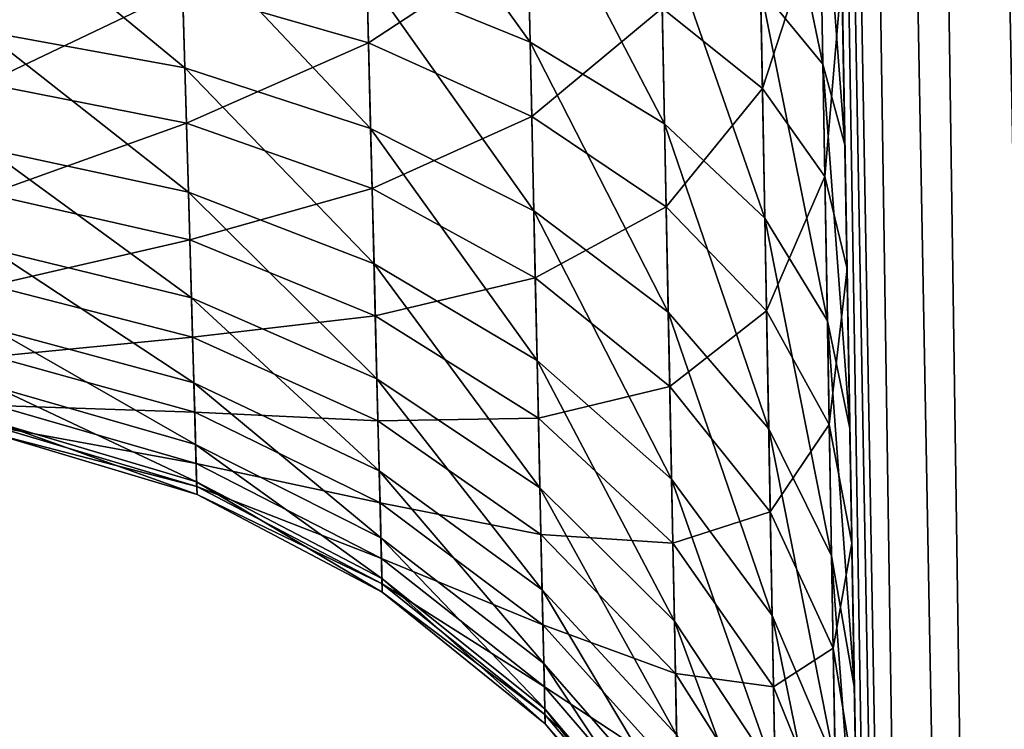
# Model space of a CAD drawing. Header units: metres. Extents: x -59 to 28, y 0 to 1680.
# Tile 93 of 115: x -15.779 to -15.324, y 1597.554 to 1597.882. Entities that reach past the tile are written whole.
import ezdxf

# ---------------------------------------------------------------- set-up
doc = ezdxf.new("R2010")
doc.units = ezdxf.units.M

msp = doc.modelspace()

# ---------------------------------------------------------------- linework, layer by layer
at = {"layer": 'ELYT3PV160'}
for points in [[(-15.334024, 1594.191284, 645.665894), (-15.5, 1603.699951, 673.500061), (-15.5, 1603.699951, 645.499939)], [(-15.5, 1603.699951, 673.500061), (-15.334024, 1594.191284, 645.665894), (-15.403845, 1598.191284, 673.596252)], [(-15.403845, 1598.191284, 686.403748), (-15.386809, 1597.215332, 814.481628), (-15.5, 1603.699951, 686.499939)], [(-15.386809, 1597.215332, 814.481628), (-15.387152, 1597.234863, 814.368713), (-15.5, 1603.699951, 686.499939)], [(-15.5, 1603.699951, 686.499939), (-15.387152, 1597.234863, 814.368713), (-15.5, 1603.699951, 750)], [(-15.387918, 1597.278809, 814.22821), (-15.5, 1603.699951, 750), (-15.387152, 1597.234863, 814.368713)], [(-15.389037, 1597.342896, 814.095642), (-15.5, 1603.699951, 750), (-15.387918, 1597.278809, 814.22821)], [(-15.390484, 1597.425781, 813.973938), (-15.5, 1603.699951, 750), (-15.389037, 1597.342896, 814.095642)], [(-15.392226, 1597.525635, 813.865784), (-15.5, 1603.699951, 750), (-15.390484, 1597.425781, 813.973938)], [(-15.394227, 1597.640259, 813.773376), (-15.5, 1603.699951, 750), (-15.392226, 1597.525635, 813.865784)], [(-15.396442, 1597.767212, 813.698853), (-15.5, 1603.699951, 750), (-15.394227, 1597.640259, 813.773376)], [(-15.398813, 1597.903076, 813.643982), (-15.5, 1603.699951, 750), (-15.396442, 1597.767212, 813.698853)], [(-15.5, 1603.699951, 854.500061), (-15.5, 1603.699951, 826.499939), (-15.334024, 1594.191284, 854.334106)], [(-15.5, 1603.699951, 826.499939), (-15.403845, 1598.191284, 826.403748), (-15.334024, 1594.191284, 854.334106)], [(-15.5, 1603.699951, 854.500061), (-15.334024, 1594.191284, 854.334106), (-15.492388, 1603.699951, 854.586975)], [(-15.334024, 1594.191284, 645.665894), (-15.5, 1603.699951, 645.499939), (-15.324392, 1594.189697, 645.568359)], [(-15.5, 1603.699951, 645.499939), (-15.492388, 1603.699951, 645.413025), (-15.324392, 1594.189697, 645.568359)], [(-15.334024, 1594.191284, 854.334106), (-15.324392, 1594.189697, 854.431641), (-15.492388, 1603.699951, 854.586975)], [(-15.492388, 1603.699951, 854.586975), (-15.324392, 1594.189697, 854.431641), (-15.469803, 1603.699951, 854.671204)], [(-15.324392, 1594.189697, 645.568359), (-15.492388, 1603.699951, 645.413025), (-15.469803, 1603.699951, 645.328796)], [(-15.432965, 1603.699951, 854.750183), (-15.469803, 1603.699951, 854.671204), (-15.295926, 1594.188599, 854.525391)], [(-15.295926, 1594.188599, 854.525391), (-15.469803, 1603.699951, 854.671204), (-15.324392, 1594.189697, 854.431641)], [(-15.432965, 1603.699951, 645.249817), (-15.295926, 1594.188599, 645.474609), (-15.469803, 1603.699951, 645.328796)], [(-15.295926, 1594.188599, 645.474609), (-15.324392, 1594.189697, 645.568359), (-15.469803, 1603.699951, 645.328796)], [(-15.383017, 1603.699951, 854.821472), (-15.432965, 1603.699951, 854.750183), (-15.24972, 1594.187866, 854.611816)], [(-15.24972, 1594.187866, 854.611816), (-15.432965, 1603.699951, 854.750183), (-15.295926, 1594.188599, 854.525391)], [(-15.383017, 1603.699951, 645.178528), (-15.24972, 1594.187866, 645.388184), (-15.432965, 1603.699951, 645.249817)], [(-15.24972, 1594.187866, 645.388184), (-15.295926, 1594.188599, 645.474609), (-15.432965, 1603.699951, 645.249817)], [(-15.321469, 1603.699951, 854.882996), (-15.383017, 1603.699951, 854.821472), (-15.187547, 1594.187622, 854.687561)], [(-15.187547, 1594.187622, 854.687561), (-15.383017, 1603.699951, 854.821472), (-15.24972, 1594.187866, 854.611816)], [(-15.321469, 1603.699951, 645.117004), (-15.187547, 1594.187622, 645.312439), (-15.383017, 1603.699951, 645.178528)], [(-15.187547, 1594.187622, 645.312439), (-15.24972, 1594.187866, 645.388184), (-15.383017, 1603.699951, 645.178528)], [(-15.403845, 1598.191284, 673.596252), (-15.334024, 1594.191284, 645.665894), (-15.401849, 1598.076904, 673.604797)], [(-15.401299, 1598.04541, 686.390503), (-15.386809, 1597.215332, 814.481628), (-15.403845, 1598.191284, 686.403748)], [(-15.401849, 1598.076904, 826.395203), (-15.334024, 1594.191284, 854.334106), (-15.403845, 1598.191284, 826.403748)], [(-15.401849, 1598.076904, 673.604797), (-15.334024, 1594.191284, 645.665894), (-15.399883, 1597.964355, 673.626404)], [(-15.399883, 1597.964355, 826.373596), (-15.334024, 1594.191284, 854.334106), (-15.401849, 1598.076904, 826.395203)], [(-15.398813, 1597.903076, 686.356018), (-15.386809, 1597.215332, 814.481628), (-15.401299, 1598.04541, 686.390503)], [(-15.436457, 1597.897095, 826.151245), (-15.40762, 1597.861816, 826.237549), (-15.438548, 1598.010254, 826.188538)], [(-15.438548, 1598.010254, 826.188538), (-15.40762, 1597.861816, 826.237549), (-15.409853, 1597.987915, 826.279236)], [(-15.409853, 1597.987915, 673.720764), (-15.40762, 1597.861816, 673.762451), (-15.438548, 1598.010254, 673.811462)], [(-15.40762, 1597.861816, 673.762451), (-15.436457, 1597.897095, 673.848755), (-15.438548, 1598.010254, 673.811462)], [(-15.40762, 1597.861816, 826.237549), (-15.397445, 1597.824585, 826.327209), (-15.409853, 1597.987915, 826.279236)], [(-15.409853, 1597.987915, 826.279236), (-15.397445, 1597.824585, 826.327209), (-15.399883, 1597.964355, 826.373596)], [(-15.399883, 1597.964355, 673.626404), (-15.397445, 1597.824585, 673.672791), (-15.409853, 1597.987915, 673.720764)], [(-15.397445, 1597.824585, 673.672791), (-15.40762, 1597.861816, 673.762451), (-15.409853, 1597.987915, 673.720764)], [(-15.545049, 1597.957397, 826.001892), (-15.620666, 1597.97998, 825.944458), (-15.543156, 1597.87207, 825.959229)], [(-15.543156, 1597.87207, 825.959229), (-15.620666, 1597.97998, 825.944458), (-15.618726, 1597.902832, 825.905884)], [(-15.545049, 1597.957397, 673.998108), (-15.543156, 1597.87207, 674.040771), (-15.620666, 1597.97998, 674.055542)], [(-15.543156, 1597.87207, 674.040771), (-15.618726, 1597.902832, 674.094116), (-15.620666, 1597.97998, 674.055542)], [(-15.482025, 1597.887817, 813.947021), (-15.437631, 1597.960693, 813.825562), (-15.435596, 1597.850586, 813.86969)], [(-15.435596, 1597.850586, 686.13031), (-15.437631, 1597.960693, 686.174438), (-15.482025, 1597.887817, 686.052979)], [(-15.437631, 1597.960693, 813.825562), (-15.408873, 1597.932617, 813.736511), (-15.435596, 1597.850586, 813.86969)], [(-15.408873, 1597.932617, 686.263489), (-15.437631, 1597.960693, 686.174438), (-15.435596, 1597.850586, 686.13031)], [(-15.399883, 1597.964355, 673.626404), (-15.334024, 1594.191284, 645.665894), (-15.397445, 1597.824585, 673.672791)], [(-15.397445, 1597.824585, 826.327209), (-15.334024, 1594.191284, 854.334106), (-15.399883, 1597.964355, 826.373596)], [(-15.545049, 1597.957397, 826.001892), (-15.480955, 1597.834229, 826.023987), (-15.482856, 1597.929443, 826.071716)], [(-15.480955, 1597.834229, 826.023987), (-15.545049, 1597.957397, 826.001892), (-15.543156, 1597.87207, 825.959229)], [(-15.482856, 1597.929443, 673.928284), (-15.480955, 1597.834229, 673.976013), (-15.545049, 1597.957397, 673.998108)], [(-15.480955, 1597.834229, 673.976013), (-15.543156, 1597.87207, 674.040771), (-15.545049, 1597.957397, 673.998108)], [(-15.617943, 1597.871704, 814.114014), (-15.703975, 1597.896606, 814.152283), (-15.619818, 1597.946289, 814.070679)], [(-15.617943, 1597.871704, 685.885986), (-15.619818, 1597.946289, 685.929321), (-15.703975, 1597.896606, 685.847717)], [(-15.544221, 1597.920166, 814.014832), (-15.617943, 1597.871704, 814.114014), (-15.619818, 1597.946289, 814.070679)], [(-15.544221, 1597.920166, 685.985168), (-15.619818, 1597.946289, 685.929321), (-15.617943, 1597.871704, 685.885986)], [(-15.704795, 1597.925293, 825.866089), (-15.798093, 1597.938599, 825.841248), (-15.702934, 1597.860229, 825.820496)], [(-15.702934, 1597.860229, 825.820496), (-15.798093, 1597.938599, 825.841248), (-15.796121, 1597.877075, 825.798035)], [(-15.704795, 1597.925293, 674.133911), (-15.702934, 1597.860229, 674.179504), (-15.798093, 1597.938599, 674.158752)], [(-15.702934, 1597.860229, 674.179504), (-15.796121, 1597.877075, 674.201965), (-15.798093, 1597.938599, 674.158752)], [(-15.480955, 1597.834229, 826.023987), (-15.434489, 1597.790649, 826.097717), (-15.482856, 1597.929443, 826.071716)], [(-15.482856, 1597.929443, 826.071716), (-15.434489, 1597.790649, 826.097717), (-15.436457, 1597.897095, 826.151245)], [(-15.436457, 1597.897095, 673.848755), (-15.434489, 1597.790649, 673.902283), (-15.482856, 1597.929443, 673.928284)], [(-15.434489, 1597.790649, 673.902283), (-15.480955, 1597.834229, 673.976013), (-15.482856, 1597.929443, 673.928284)], [(-15.435596, 1597.850586, 813.86969), (-15.408873, 1597.932617, 813.736511), (-15.406703, 1597.809937, 813.78595)], [(-15.406703, 1597.809937, 686.21405), (-15.408873, 1597.932617, 686.263489), (-15.435596, 1597.850586, 686.13031)], [(-15.408873, 1597.932617, 813.736511), (-15.398813, 1597.903076, 813.643982), (-15.406703, 1597.809937, 813.78595)], [(-15.398813, 1597.903076, 686.356018), (-15.408873, 1597.932617, 686.263489), (-15.406703, 1597.809937, 686.21405)], [(-15.618726, 1597.902832, 825.905884), (-15.704795, 1597.925293, 825.866089), (-15.616949, 1597.832153, 825.856384)], [(-15.616949, 1597.832153, 825.856384), (-15.704795, 1597.925293, 825.866089), (-15.702934, 1597.860229, 825.820496)], [(-15.618726, 1597.902832, 674.094116), (-15.616949, 1597.832153, 674.143616), (-15.704795, 1597.925293, 674.133911)], [(-15.616949, 1597.832153, 674.143616), (-15.702934, 1597.860229, 674.179504), (-15.704795, 1597.925293, 674.133911)], [(-15.542392, 1597.837646, 814.062805), (-15.617943, 1597.871704, 814.114014), (-15.544221, 1597.920166, 814.014832)], [(-15.542392, 1597.837646, 685.937195), (-15.544221, 1597.920166, 685.985168), (-15.617943, 1597.871704, 685.885986)], [(-15.482025, 1597.887817, 813.947021), (-15.542392, 1597.837646, 814.062805), (-15.544221, 1597.920166, 814.014832)], [(-15.482025, 1597.887817, 686.052979), (-15.544221, 1597.920166, 685.985168), (-15.542392, 1597.837646, 685.937195)], [(-15.703975, 1597.896606, 814.152283), (-15.795343, 1597.852905, 814.223145), (-15.797224, 1597.911499, 814.176147)], [(-15.703975, 1597.896606, 685.847717), (-15.797224, 1597.911499, 685.823853), (-15.795343, 1597.852905, 685.776855)], [(-15.543156, 1597.87207, 825.959229), (-15.618726, 1597.902832, 825.905884), (-15.541422, 1597.793945, 825.904419)], [(-15.541422, 1597.793945, 825.904419), (-15.618726, 1597.902832, 825.905884), (-15.616949, 1597.832153, 825.856384)], [(-15.543156, 1597.87207, 674.040771), (-15.541422, 1597.793945, 674.095581), (-15.618726, 1597.902832, 674.094116)], [(-15.541422, 1597.793945, 674.095581), (-15.616949, 1597.832153, 674.143616), (-15.618726, 1597.902832, 674.094116)], [(-15.406703, 1597.809937, 813.78595), (-15.398813, 1597.903076, 813.643982), (-15.396442, 1597.767212, 813.698853)], [(-15.396442, 1597.767212, 686.301147), (-15.398813, 1597.903076, 686.356018), (-15.406703, 1597.809937, 686.21405)], [(-15.396442, 1597.767212, 686.301147), (-15.386809, 1597.215332, 814.481628), (-15.398813, 1597.903076, 686.356018)], [(-15.702201, 1597.834595, 814.201904), (-15.795343, 1597.852905, 814.223145), (-15.703975, 1597.896606, 814.152283)], [(-15.702201, 1597.834595, 685.798096), (-15.703975, 1597.896606, 685.847717), (-15.795343, 1597.852905, 685.776855)], [(-15.617943, 1597.871704, 814.114014), (-15.702201, 1597.834595, 814.201904), (-15.703975, 1597.896606, 814.152283)], [(-15.617943, 1597.871704, 685.885986), (-15.703975, 1597.896606, 685.847717), (-15.702201, 1597.834595, 685.798096)], [(-15.434489, 1597.790649, 826.097717), (-15.40552, 1597.743042, 826.177734), (-15.436457, 1597.897095, 826.151245)], [(-15.436457, 1597.897095, 826.151245), (-15.40552, 1597.743042, 826.177734), (-15.40762, 1597.861816, 826.237549)], [(-15.40762, 1597.861816, 673.762451), (-15.40552, 1597.743042, 673.822266), (-15.436457, 1597.897095, 673.848755)], [(-15.40552, 1597.743042, 673.822266), (-15.434489, 1597.790649, 673.902283), (-15.436457, 1597.897095, 673.848755)], [(-15.542392, 1597.837646, 814.062805), (-15.482025, 1597.887817, 813.947021), (-15.480189, 1597.795776, 814.000671)], [(-15.480189, 1597.795776, 685.999329), (-15.482025, 1597.887817, 686.052979), (-15.542392, 1597.837646, 685.937195)], [(-15.482025, 1597.887817, 813.947021), (-15.435596, 1597.850586, 813.86969), (-15.480189, 1597.795776, 814.000671)], [(-15.435596, 1597.850586, 686.13031), (-15.482025, 1597.887817, 686.052979), (-15.480189, 1597.795776, 685.999329)], [(-15.702934, 1597.860229, 825.820496), (-15.796121, 1597.877075, 825.798035), (-15.701287, 1597.802612, 825.765808)], [(-15.701287, 1597.802612, 825.765808), (-15.796121, 1597.877075, 825.798035), (-15.794374, 1597.822632, 825.746216)], [(-15.702934, 1597.860229, 674.179504), (-15.701287, 1597.802612, 674.234192), (-15.796121, 1597.877075, 674.201965)], [(-15.701287, 1597.802612, 674.234192), (-15.794374, 1597.822632, 674.253784), (-15.796121, 1597.877075, 674.201965)], [(-15.616248, 1597.804321, 814.167847), (-15.702201, 1597.834595, 814.201904), (-15.617943, 1597.871704, 814.114014)], [(-15.616248, 1597.804321, 685.832153), (-15.617943, 1597.871704, 685.885986), (-15.702201, 1597.834595, 685.798096)], [(-15.542392, 1597.837646, 814.062805), (-15.616248, 1597.804321, 814.167847), (-15.617943, 1597.871704, 814.114014)], [(-15.542392, 1597.837646, 685.937195), (-15.617943, 1597.871704, 685.885986), (-15.616248, 1597.804321, 685.832153)], [(-15.543156, 1597.87207, 825.959229), (-15.479216, 1597.74707, 825.962769), (-15.480955, 1597.834229, 826.023987)], [(-15.479216, 1597.74707, 825.962769), (-15.543156, 1597.87207, 825.959229), (-15.541422, 1597.793945, 825.904419)], [(-15.480955, 1597.834229, 673.976013), (-15.479216, 1597.74707, 674.037231), (-15.543156, 1597.87207, 674.040771)], [(-15.479216, 1597.74707, 674.037231), (-15.541422, 1597.793945, 674.095581), (-15.543156, 1597.87207, 674.040771)], [(-15.616949, 1597.832153, 825.856384), (-15.702934, 1597.860229, 825.820496), (-15.615376, 1597.769531, 825.796997)], [(-15.615376, 1597.769531, 825.796997), (-15.702934, 1597.860229, 825.820496), (-15.701287, 1597.802612, 825.765808)], [(-15.616949, 1597.832153, 674.143616), (-15.615376, 1597.769531, 674.203003), (-15.702934, 1597.860229, 674.179504)], [(-15.615376, 1597.769531, 674.203003), (-15.701287, 1597.802612, 674.234192), (-15.702934, 1597.860229, 674.179504)], [(-15.40552, 1597.743042, 826.177734), (-15.395152, 1597.693237, 826.260803), (-15.40762, 1597.861816, 826.237549)], [(-15.40762, 1597.861816, 826.237549), (-15.395152, 1597.693237, 826.260803), (-15.397445, 1597.824585, 826.327209)], [(-15.397445, 1597.824585, 673.672791), (-15.395152, 1597.693237, 673.739197), (-15.40762, 1597.861816, 673.762451)], [(-15.395152, 1597.693237, 673.739197), (-15.40552, 1597.743042, 673.822266), (-15.40762, 1597.861816, 673.762451)], [(-15.702201, 1597.834595, 814.201904), (-15.793706, 1597.801758, 814.27832), (-15.795343, 1597.852905, 814.223145)], [(-15.702201, 1597.834595, 685.798096), (-15.795343, 1597.852905, 685.776855), (-15.793706, 1597.801758, 685.72168)], [(-15.480189, 1597.795776, 814.000671), (-15.435596, 1597.850586, 813.86969), (-15.433695, 1597.747681, 813.929871)], [(-15.433695, 1597.747681, 686.070129), (-15.435596, 1597.850586, 686.13031), (-15.480189, 1597.795776, 685.999329)], [(-15.435596, 1597.850586, 813.86969), (-15.406703, 1597.809937, 813.78595), (-15.433695, 1597.747681, 813.929871)], [(-15.406703, 1597.809937, 686.21405), (-15.435596, 1597.850586, 686.13031), (-15.433695, 1597.747681, 686.070129)], [(-15.540739, 1597.763062, 814.122437), (-15.616248, 1597.804321, 814.167847), (-15.542392, 1597.837646, 814.062805)], [(-15.540739, 1597.763062, 685.877563), (-15.542392, 1597.837646, 685.937195), (-15.616248, 1597.804321, 685.832153)], [(-15.480189, 1597.795776, 814.000671), (-15.540739, 1597.763062, 814.122437), (-15.542392, 1597.837646, 814.062805)], [(-15.480189, 1597.795776, 685.999329), (-15.542392, 1597.837646, 685.937195), (-15.540739, 1597.763062, 685.877563)], [(-15.700656, 1597.780518, 814.260132), (-15.793706, 1597.801758, 814.27832), (-15.702201, 1597.834595, 814.201904)], [(-15.700656, 1597.780518, 685.739868), (-15.702201, 1597.834595, 685.798096), (-15.793706, 1597.801758, 685.72168)], [(-15.616248, 1597.804321, 814.167847), (-15.700656, 1597.780518, 814.260132), (-15.702201, 1597.834595, 814.201904)], [(-15.616248, 1597.804321, 685.832153), (-15.702201, 1597.834595, 685.798096), (-15.700656, 1597.780518, 685.739868)], [(-15.479216, 1597.74707, 825.962769), (-15.432687, 1597.693115, 826.029114), (-15.480955, 1597.834229, 826.023987)], [(-15.480955, 1597.834229, 826.023987), (-15.432687, 1597.693115, 826.029114), (-15.434489, 1597.790649, 826.097717)], [(-15.434489, 1597.790649, 673.902283), (-15.432687, 1597.693115, 673.970886), (-15.480955, 1597.834229, 673.976013)], [(-15.432687, 1597.693115, 673.970886), (-15.479216, 1597.74707, 674.037231), (-15.480955, 1597.834229, 673.976013)], [(-15.541422, 1597.793945, 825.904419), (-15.616949, 1597.832153, 825.856384), (-15.539886, 1597.724731, 825.838745)], [(-15.539886, 1597.724731, 825.838745), (-15.616949, 1597.832153, 825.856384), (-15.615376, 1597.769531, 825.796997)], [(-15.541422, 1597.793945, 674.095581), (-15.539886, 1597.724731, 674.161255), (-15.616949, 1597.832153, 674.143616)], [(-15.539886, 1597.724731, 674.161255), (-15.615376, 1597.769531, 674.203003), (-15.616949, 1597.832153, 674.143616)], [(-15.397445, 1597.824585, 673.672791), (-15.334024, 1594.191284, 645.665894), (-15.395152, 1597.693237, 673.739197)], [(-15.395152, 1597.693237, 826.260803), (-15.334024, 1594.191284, 854.334106), (-15.397445, 1597.824585, 826.327209)], [(-15.701287, 1597.802612, 825.765808), (-15.794374, 1597.822632, 825.746216), (-15.699888, 1597.753662, 825.703186)], [(-15.699888, 1597.753662, 825.703186), (-15.794374, 1597.822632, 825.746216), (-15.792892, 1597.776367, 825.686951)], [(-15.701287, 1597.802612, 674.234192), (-15.699888, 1597.753662, 674.296814), (-15.794374, 1597.822632, 674.253784)], [(-15.699888, 1597.753662, 674.296814), (-15.792892, 1597.776367, 674.313049), (-15.794374, 1597.822632, 674.253784)], [(-15.433695, 1597.747681, 813.929871), (-15.406703, 1597.809937, 813.78595), (-15.404674, 1597.69519, 813.853149)], [(-15.404674, 1597.69519, 686.146851), (-15.406703, 1597.809937, 686.21405), (-15.433695, 1597.747681, 686.070129)], [(-15.406703, 1597.809937, 813.78595), (-15.396442, 1597.767212, 813.698853), (-15.404674, 1597.69519, 813.853149)], [(-15.396442, 1597.767212, 686.301147), (-15.406703, 1597.809937, 686.21405), (-15.404674, 1597.69519, 686.146851)], [(-15.700656, 1597.780518, 814.260132), (-15.792346, 1597.759399, 814.340393), (-15.793706, 1597.801758, 814.27832)], [(-15.700656, 1597.780518, 685.739868), (-15.793706, 1597.801758, 685.72168), (-15.792346, 1597.759399, 685.659607)], [(-15.615376, 1597.769531, 825.796997), (-15.701287, 1597.802612, 825.765808), (-15.614039, 1597.716309, 825.729004)], [(-15.614039, 1597.716309, 825.729004), (-15.701287, 1597.802612, 825.765808), (-15.699888, 1597.753662, 825.703186)], [(-15.615376, 1597.769531, 674.203003), (-15.614039, 1597.716309, 674.270996), (-15.701287, 1597.802612, 674.234192)], [(-15.614039, 1597.716309, 674.270996), (-15.699888, 1597.753662, 674.296814), (-15.701287, 1597.802612, 674.234192)], [(-15.614773, 1597.745483, 814.23114), (-15.700656, 1597.780518, 814.260132), (-15.616248, 1597.804321, 814.167847)], [(-15.614773, 1597.745483, 685.76886), (-15.616248, 1597.804321, 685.832153), (-15.700656, 1597.780518, 685.739868)], [(-15.540739, 1597.763062, 814.122437), (-15.614773, 1597.745483, 814.23114), (-15.616248, 1597.804321, 814.167847)], [(-15.540739, 1597.763062, 685.877563), (-15.616248, 1597.804321, 685.832153), (-15.614773, 1597.745483, 685.76886)], [(-15.541422, 1597.793945, 825.904419), (-15.477675, 1597.6698, 825.889343), (-15.479216, 1597.74707, 825.962769)], [(-15.477675, 1597.6698, 825.889343), (-15.541422, 1597.793945, 825.904419), (-15.539886, 1597.724731, 825.838745)], [(-15.479216, 1597.74707, 674.037231), (-15.477675, 1597.6698, 674.110657), (-15.541422, 1597.793945, 674.095581)], [(-15.477675, 1597.6698, 674.110657), (-15.539886, 1597.724731, 674.161255), (-15.541422, 1597.793945, 674.095581)], [(-15.540739, 1597.763062, 814.122437), (-15.480189, 1597.795776, 814.000671), (-15.47853, 1597.712646, 814.067261)], [(-15.47853, 1597.712646, 685.932739), (-15.480189, 1597.795776, 685.999329), (-15.540739, 1597.763062, 685.877563)], [(-15.480189, 1597.795776, 814.000671), (-15.433695, 1597.747681, 813.929871), (-15.47853, 1597.712646, 814.067261)], [(-15.433695, 1597.747681, 686.070129), (-15.480189, 1597.795776, 685.999329), (-15.47853, 1597.712646, 685.932739)], [(-15.432687, 1597.693115, 826.029114), (-15.403599, 1597.634399, 826.101074), (-15.434489, 1597.790649, 826.097717)], [(-15.434489, 1597.790649, 826.097717), (-15.403599, 1597.634399, 826.101074), (-15.40552, 1597.743042, 826.177734)], [(-15.40552, 1597.743042, 673.822266), (-15.403599, 1597.634399, 673.898926), (-15.434489, 1597.790649, 673.902283)], [(-15.403599, 1597.634399, 673.898926), (-15.432687, 1597.693115, 673.970886), (-15.434489, 1597.790649, 673.902283)], [(-15.699373, 1597.735596, 814.325745), (-15.792346, 1597.759399, 814.340393), (-15.700656, 1597.780518, 814.260132)], [(-15.699373, 1597.735596, 685.674255), (-15.700656, 1597.780518, 685.739868), (-15.792346, 1597.759399, 685.659607)], [(-15.614773, 1597.745483, 814.23114), (-15.699373, 1597.735596, 814.325745), (-15.700656, 1597.780518, 814.260132)], [(-15.614773, 1597.745483, 685.76886), (-15.700656, 1597.780518, 685.739868), (-15.699373, 1597.735596, 685.674255)], [(-15.699888, 1597.753662, 825.703186), (-15.792892, 1597.776367, 825.686951), (-15.698769, 1597.714478, 825.633972)], [(-15.698769, 1597.714478, 825.633972), (-15.792892, 1597.776367, 825.686951), (-15.791705, 1597.73938, 825.62146)], [(-15.699888, 1597.753662, 674.296814), (-15.698769, 1597.714478, 674.366028), (-15.792892, 1597.776367, 674.313049)], [(-15.698769, 1597.714478, 674.366028), (-15.791705, 1597.73938, 674.37854), (-15.792892, 1597.776367, 674.313049)], [(-15.539886, 1597.724731, 825.838745), (-15.615376, 1597.769531, 825.796997), (-15.538583, 1597.665894, 825.763489)], [(-15.538583, 1597.665894, 825.763489), (-15.615376, 1597.769531, 825.796997), (-15.614039, 1597.716309, 825.729004)], [(-15.539886, 1597.724731, 674.161255), (-15.538583, 1597.665894, 674.236511), (-15.615376, 1597.769531, 674.203003)], [(-15.538583, 1597.665894, 674.236511), (-15.614039, 1597.716309, 674.270996), (-15.615376, 1597.769531, 674.203003)], [(-15.404674, 1597.69519, 813.853149), (-15.396442, 1597.767212, 813.698853), (-15.394227, 1597.640259, 813.773376)], [(-15.394227, 1597.640259, 686.226624), (-15.396442, 1597.767212, 686.301147), (-15.404674, 1597.69519, 686.146851)], [(-15.394227, 1597.640259, 686.226624), (-15.386809, 1597.215332, 814.481628), (-15.396442, 1597.767212, 686.301147)], [(-15.539298, 1597.69812, 814.192444), (-15.614773, 1597.745483, 814.23114), (-15.540739, 1597.763062, 814.122437)], [(-15.539298, 1597.69812, 685.807556), (-15.540739, 1597.763062, 685.877563), (-15.614773, 1597.745483, 685.76886)], [(-15.47853, 1597.712646, 814.067261), (-15.539298, 1597.69812, 814.192444), (-15.540739, 1597.763062, 814.122437)], [(-15.47853, 1597.712646, 685.932739), (-15.540739, 1597.763062, 685.877563), (-15.539298, 1597.69812, 685.807556)], [(-15.699373, 1597.735596, 814.325745), (-15.791294, 1597.726563, 814.408081), (-15.792346, 1597.759399, 814.340393)], [(-15.699373, 1597.735596, 685.674255), (-15.792346, 1597.759399, 685.659607), (-15.791294, 1597.726563, 685.591919)], [(-15.614039, 1597.716309, 825.729004), (-15.699888, 1597.753662, 825.703186), (-15.612969, 1597.673706, 825.65387)], [(-15.612969, 1597.673706, 825.65387), (-15.699888, 1597.753662, 825.703186), (-15.698769, 1597.714478, 825.633972)], [(-15.614039, 1597.716309, 674.270996), (-15.612969, 1597.673706, 674.34613), (-15.699888, 1597.753662, 674.296814)], [(-15.612969, 1597.673706, 674.34613), (-15.698769, 1597.714478, 674.366028), (-15.699888, 1597.753662, 674.296814)], [(-15.477675, 1597.6698, 825.889343), (-15.431091, 1597.606812, 825.946899), (-15.479216, 1597.74707, 825.962769)], [(-15.479216, 1597.74707, 825.962769), (-15.431091, 1597.606812, 825.946899), (-15.432687, 1597.693115, 826.029114)], [(-15.432687, 1597.693115, 673.970886), (-15.431091, 1597.606812, 674.053101), (-15.479216, 1597.74707, 674.037231)], [(-15.431091, 1597.606812, 674.053101), (-15.477675, 1597.6698, 674.110657), (-15.479216, 1597.74707, 674.037231)], [(-15.47853, 1597.712646, 814.067261), (-15.433695, 1597.747681, 813.929871), (-15.431976, 1597.654663, 814.004517)], [(-15.431976, 1597.654663, 685.995483), (-15.433695, 1597.747681, 686.070129), (-15.47853, 1597.712646, 685.932739)], [(-15.433695, 1597.747681, 813.929871), (-15.404674, 1597.69519, 813.853149), (-15.431976, 1597.654663, 814.004517)], [(-15.404674, 1597.69519, 686.146851), (-15.433695, 1597.747681, 686.070129), (-15.431976, 1597.654663, 685.995483)], [(-15.613546, 1597.696777, 814.302368), (-15.699373, 1597.735596, 814.325745), (-15.614773, 1597.745483, 814.23114)], [(-15.613546, 1597.696777, 685.697632), (-15.614773, 1597.745483, 685.76886), (-15.699373, 1597.735596, 685.674255)], [(-15.539298, 1597.69812, 814.192444), (-15.613546, 1597.696777, 814.302368), (-15.614773, 1597.745483, 814.23114)], [(-15.539298, 1597.69812, 685.807556), (-15.614773, 1597.745483, 685.76886), (-15.613546, 1597.696777, 685.697632)], [(-15.403599, 1597.634399, 826.101074), (-15.393053, 1597.572998, 826.175842), (-15.40552, 1597.743042, 826.177734)], [(-15.40552, 1597.743042, 826.177734), (-15.393053, 1597.572998, 826.175842), (-15.395152, 1597.693237, 826.260803)], [(-15.395152, 1597.693237, 673.739197), (-15.393053, 1597.572998, 673.824158), (-15.40552, 1597.743042, 673.822266)], [(-15.393053, 1597.572998, 673.824158), (-15.403599, 1597.634399, 673.898926), (-15.40552, 1597.743042, 673.822266)], [(-15.698769, 1597.714478, 825.633972), (-15.791705, 1597.73938, 825.62146), (-15.697955, 1597.685913, 825.56012)], [(-15.697955, 1597.685913, 825.56012), (-15.791705, 1597.73938, 825.62146), (-15.790844, 1597.712524, 825.551636)], [(-15.698769, 1597.714478, 674.366028), (-15.697955, 1597.685913, 674.43988), (-15.791705, 1597.73938, 674.37854)], [(-15.697955, 1597.685913, 674.43988), (-15.790844, 1597.712524, 674.448364), (-15.791705, 1597.73938, 674.37854)], [(-15.69838, 1597.700806, 814.397278), (-15.791294, 1597.726563, 814.408081), (-15.699373, 1597.735596, 814.325745)], [(-15.69838, 1597.700806, 685.602722), (-15.699373, 1597.735596, 685.674255), (-15.791294, 1597.726563, 685.591919)], [(-15.613546, 1597.696777, 814.302368), (-15.69838, 1597.700806, 814.397278), (-15.699373, 1597.735596, 814.325745)], [(-15.613546, 1597.696777, 685.697632), (-15.699373, 1597.735596, 685.674255), (-15.69838, 1597.700806, 685.602722)], [(-15.69838, 1597.700806, 814.397278), (-15.790573, 1597.703979, 814.479858), (-15.791294, 1597.726563, 814.408081)], [(-15.69838, 1597.700806, 685.602722), (-15.791294, 1597.726563, 685.591919), (-15.790573, 1597.703979, 685.520142)], [(-15.539886, 1597.724731, 825.838745), (-15.476366, 1597.604126, 825.805298), (-15.477675, 1597.6698, 825.889343)], [(-15.476366, 1597.604126, 825.805298), (-15.539886, 1597.724731, 825.838745), (-15.538583, 1597.665894, 825.763489)], [(-15.477675, 1597.6698, 674.110657), (-15.476366, 1597.604126, 674.194702), (-15.539886, 1597.724731, 674.161255)], [(-15.476366, 1597.604126, 674.194702), (-15.538583, 1597.665894, 674.236511), (-15.539886, 1597.724731, 674.161255)], [(-15.612969, 1597.673706, 825.65387), (-15.698769, 1597.714478, 825.633972), (-15.612192, 1597.6427, 825.573608)], [(-15.612192, 1597.6427, 825.573608), (-15.698769, 1597.714478, 825.633972), (-15.697955, 1597.685913, 825.56012)], [(-15.612969, 1597.673706, 674.34613), (-15.612192, 1597.6427, 674.426392), (-15.698769, 1597.714478, 674.366028)], [(-15.612192, 1597.6427, 674.426392), (-15.697955, 1597.685913, 674.43988), (-15.698769, 1597.714478, 674.366028)], [(-15.538583, 1597.665894, 825.763489), (-15.614039, 1597.716309, 825.729004), (-15.537539, 1597.618652, 825.680359)], [(-15.537539, 1597.618652, 825.680359), (-15.614039, 1597.716309, 825.729004), (-15.612969, 1597.673706, 825.65387)], [(-15.538583, 1597.665894, 674.236511), (-15.537539, 1597.618652, 674.319641), (-15.614039, 1597.716309, 674.270996)], [(-15.537539, 1597.618652, 674.319641), (-15.612969, 1597.673706, 674.34613), (-15.614039, 1597.716309, 674.270996)], [(-15.697955, 1597.685913, 825.56012), (-15.790844, 1597.712524, 825.551636), (-15.69746, 1597.668579, 825.48291)], [(-15.69746, 1597.668579, 825.48291), (-15.790844, 1597.712524, 825.551636), (-15.790319, 1597.696045, 825.478577)], [(-15.697955, 1597.685913, 674.43988), (-15.69746, 1597.668579, 674.51709), (-15.790844, 1597.712524, 674.448364)], [(-15.69746, 1597.668579, 674.51709), (-15.790319, 1597.696045, 674.521423), (-15.790844, 1597.712524, 674.448364)], [(-15.539298, 1597.69812, 814.192444), (-15.47853, 1597.712646, 814.067261), (-15.477084, 1597.640137, 814.145447)], [(-15.477084, 1597.640137, 685.854553), (-15.47853, 1597.712646, 685.932739), (-15.539298, 1597.69812, 685.807556)], [(-15.47853, 1597.712646, 814.067261), (-15.431976, 1597.654663, 814.004517), (-15.477084, 1597.640137, 814.145447)], [(-15.431976, 1597.654663, 685.995483), (-15.47853, 1597.712646, 685.932739), (-15.477084, 1597.640137, 685.854553)], [(-15.6977, 1597.677002, 814.473206), (-15.790573, 1597.703979, 814.479858), (-15.69838, 1597.700806, 814.397278)], [(-15.6977, 1597.677002, 814.473206), (-15.790251, 1597.69397, 814.537598), (-15.790573, 1597.703979, 814.479858)], [(-15.6977, 1597.677002, 685.526794), (-15.69838, 1597.700806, 685.602722), (-15.790573, 1597.703979, 685.520142)], [(-15.6977, 1597.677002, 685.526794), (-15.790573, 1597.703979, 685.520142), (-15.790251, 1597.69397, 685.462402)], [(-15.612598, 1597.658936, 814.380127), (-15.69838, 1597.700806, 814.397278), (-15.613546, 1597.696777, 814.302368)], [(-15.612598, 1597.658936, 814.380127), (-15.6977, 1597.677002, 814.473206), (-15.69838, 1597.700806, 814.397278)], [(-15.612598, 1597.658936, 685.619873), (-15.613546, 1597.696777, 685.697632), (-15.69838, 1597.700806, 685.602722)], [(-15.612598, 1597.658936, 685.619873), (-15.69838, 1597.700806, 685.602722), (-15.6977, 1597.677002, 685.526794)], [(-15.69746, 1597.668579, 825.48291), (-15.790319, 1597.696045, 825.478577), (-15.697294, 1597.66272, 825.403931)], [(-15.697294, 1597.66272, 825.403931), (-15.790319, 1597.696045, 825.478577), (-15.790143, 1597.690552, 825.403931)], [(-15.69746, 1597.668579, 674.51709), (-15.697294, 1597.66272, 674.596069), (-15.790319, 1597.696045, 674.521423)], [(-15.697294, 1597.66272, 674.596069), (-15.790143, 1597.690552, 674.596069), (-15.790319, 1597.696045, 674.521423)], [(-15.538102, 1597.644165, 814.27124), (-15.613546, 1597.696777, 814.302368), (-15.539298, 1597.69812, 814.192444)], [(-15.538102, 1597.644165, 685.72876), (-15.539298, 1597.69812, 685.807556), (-15.613546, 1597.696777, 685.697632)], [(-15.538102, 1597.644165, 814.27124), (-15.612598, 1597.658936, 814.380127), (-15.613546, 1597.696777, 814.302368)], [(-15.538102, 1597.644165, 685.72876), (-15.613546, 1597.696777, 685.697632), (-15.612598, 1597.658936, 685.619873)], [(-15.477084, 1597.640137, 814.145447), (-15.538102, 1597.644165, 814.27124), (-15.539298, 1597.69812, 814.192444)], [(-15.477084, 1597.640137, 685.854553), (-15.539298, 1597.69812, 685.807556), (-15.538102, 1597.644165, 685.72876)], [(-15.697395, 1597.666382, 814.534241), (-15.790143, 1597.690552, 814.596069), (-15.790251, 1597.69397, 814.537598)], [(-15.697395, 1597.666382, 814.534241), (-15.790251, 1597.69397, 814.537598), (-15.6977, 1597.677002, 814.473206)], [(-15.697395, 1597.666382, 685.465759), (-15.790251, 1597.69397, 685.462402), (-15.790143, 1597.690552, 685.403931)], [(-15.697395, 1597.666382, 685.465759), (-15.6977, 1597.677002, 685.526794), (-15.790251, 1597.69397, 685.462402)], [(-15.431091, 1597.606812, 825.946899), (-15.401897, 1597.538208, 826.009338), (-15.432687, 1597.693115, 826.029114)], [(-15.432687, 1597.693115, 826.029114), (-15.401897, 1597.538208, 826.009338), (-15.403599, 1597.634399, 826.101074)], [(-15.403599, 1597.634399, 673.898926), (-15.401897, 1597.538208, 673.990662), (-15.432687, 1597.693115, 673.970886)], [(-15.401897, 1597.538208, 673.990662), (-15.431091, 1597.606812, 674.053101), (-15.432687, 1597.693115, 673.970886)], [(-15.431976, 1597.654663, 814.004517), (-15.404674, 1597.69519, 813.853149), (-15.402842, 1597.591553, 813.936462)], [(-15.402842, 1597.591553, 686.063538), (-15.404674, 1597.69519, 686.146851), (-15.431976, 1597.654663, 685.995483)], [(-15.404674, 1597.69519, 813.853149), (-15.394227, 1597.640259, 813.773376), (-15.402842, 1597.591553, 813.936462)], [(-15.394227, 1597.640259, 686.226624), (-15.404674, 1597.69519, 686.146851), (-15.402842, 1597.591553, 686.063538)], [(-15.395152, 1597.693237, 673.739197), (-15.334024, 1594.191284, 645.665894), (-15.393053, 1597.572998, 673.824158)], [(-15.393053, 1597.572998, 826.175842), (-15.334024, 1594.191284, 854.334106), (-15.395152, 1597.693237, 826.260803)], [(-15.697294, 1597.66272, 825.403931), (-15.790143, 1597.690552, 825.403931), (-15.697294, 1597.66272, 814.596069)], [(-15.697294, 1597.66272, 814.596069), (-15.790143, 1597.690552, 825.403931), (-15.790143, 1597.690552, 814.596069)], [(-15.697294, 1597.66272, 814.596069), (-15.790143, 1597.690552, 814.596069), (-15.697395, 1597.666382, 814.534241)], [(-15.697294, 1597.66272, 685.403931), (-15.697395, 1597.666382, 685.465759), (-15.790143, 1597.690552, 685.403931)], [(-15.697294, 1597.66272, 685.403931), (-15.790143, 1597.690552, 685.403931), (-15.697294, 1597.66272, 674.596069)], [(-15.697294, 1597.66272, 674.596069), (-15.790143, 1597.690552, 685.403931), (-15.790143, 1597.690552, 674.596069)], [(-15.612192, 1597.6427, 825.573608), (-15.697955, 1597.685913, 825.56012), (-15.611719, 1597.623901, 825.489685)], [(-15.611719, 1597.623901, 825.489685), (-15.697955, 1597.685913, 825.56012), (-15.69746, 1597.668579, 825.48291)], [(-15.612192, 1597.6427, 674.426392), (-15.611719, 1597.623901, 674.510315), (-15.697955, 1597.685913, 674.43988)], [(-15.611719, 1597.623901, 674.510315), (-15.69746, 1597.668579, 674.51709), (-15.697955, 1597.685913, 674.43988)], [(-15.611948, 1597.633057, 814.462585), (-15.6977, 1597.677002, 814.473206), (-15.612598, 1597.658936, 814.380127)], [(-15.611948, 1597.633057, 814.462585), (-15.697395, 1597.666382, 814.534241), (-15.6977, 1597.677002, 814.473206)], [(-15.611948, 1597.633057, 685.537415), (-15.612598, 1597.658936, 685.619873), (-15.6977, 1597.677002, 685.526794)], [(-15.611948, 1597.633057, 685.537415), (-15.6977, 1597.677002, 685.526794), (-15.697395, 1597.666382, 685.465759)], [(-15.537539, 1597.618652, 825.680359), (-15.612969, 1597.673706, 825.65387), (-15.53678, 1597.584473, 825.591614)], [(-15.53678, 1597.584473, 825.591614), (-15.612969, 1597.673706, 825.65387), (-15.612192, 1597.6427, 825.573608)], [(-15.537539, 1597.618652, 674.319641), (-15.53678, 1597.584473, 674.408386), (-15.612969, 1597.673706, 674.34613)], [(-15.53678, 1597.584473, 674.408386), (-15.612192, 1597.6427, 674.426392), (-15.612969, 1597.673706, 674.34613)], [(-15.611719, 1597.623901, 825.489685), (-15.69746, 1597.668579, 825.48291), (-15.61156, 1597.617554, 825.403931)], [(-15.61156, 1597.617554, 825.403931), (-15.69746, 1597.668579, 825.48291), (-15.697294, 1597.66272, 825.403931)], [(-15.611719, 1597.623901, 674.510315), (-15.61156, 1597.617554, 674.596069), (-15.69746, 1597.668579, 674.51709)], [(-15.61156, 1597.617554, 674.596069), (-15.697294, 1597.66272, 674.596069), (-15.69746, 1597.668579, 674.51709)], [(-15.476366, 1597.604126, 825.805298), (-15.429736, 1597.533447, 825.852844), (-15.477675, 1597.6698, 825.889343)], [(-15.477675, 1597.6698, 825.889343), (-15.429736, 1597.533447, 825.852844), (-15.431091, 1597.606812, 825.946899)], [(-15.431091, 1597.606812, 674.053101), (-15.429736, 1597.533447, 674.147156), (-15.477675, 1597.6698, 674.110657)], [(-15.429736, 1597.533447, 674.147156), (-15.476366, 1597.604126, 674.194702), (-15.477675, 1597.6698, 674.110657)], [(-15.611657, 1597.62146, 814.52887), (-15.697294, 1597.66272, 814.596069), (-15.697395, 1597.666382, 814.534241)], [(-15.611657, 1597.62146, 814.52887), (-15.697395, 1597.666382, 814.534241), (-15.611948, 1597.633057, 814.462585)], [(-15.611657, 1597.62146, 685.47113), (-15.697395, 1597.666382, 685.465759), (-15.697294, 1597.66272, 685.403931)], [(-15.611657, 1597.62146, 685.47113), (-15.611948, 1597.633057, 685.537415), (-15.697395, 1597.666382, 685.465759)], [(-15.538583, 1597.665894, 825.763489), (-15.475318, 1597.551514, 825.712463), (-15.476366, 1597.604126, 825.805298)], [(-15.475318, 1597.551514, 825.712463), (-15.538583, 1597.665894, 825.763489), (-15.537539, 1597.618652, 825.680359)], [(-15.476366, 1597.604126, 674.194702), (-15.475318, 1597.551514, 674.287537), (-15.538583, 1597.665894, 674.236511)], [(-15.475318, 1597.551514, 674.287537), (-15.537539, 1597.618652, 674.319641), (-15.538583, 1597.665894, 674.236511)], [(-15.61156, 1597.617554, 825.403931), (-15.697294, 1597.66272, 825.403931), (-15.61156, 1597.617554, 814.596069)], [(-15.61156, 1597.617554, 814.596069), (-15.697294, 1597.66272, 825.403931), (-15.697294, 1597.66272, 814.596069)], [(-15.61156, 1597.617554, 814.596069), (-15.697294, 1597.66272, 814.596069), (-15.611657, 1597.62146, 814.52887)], [(-15.61156, 1597.617554, 685.403931), (-15.611657, 1597.62146, 685.47113), (-15.697294, 1597.66272, 685.403931)], [(-15.61156, 1597.617554, 685.403931), (-15.697294, 1597.66272, 685.403931), (-15.61156, 1597.617554, 674.596069)], [(-15.61156, 1597.617554, 674.596069), (-15.697294, 1597.66272, 685.403931), (-15.697294, 1597.66272, 674.596069)], [(-15.537177, 1597.602417, 814.357239), (-15.612598, 1597.658936, 814.380127), (-15.538102, 1597.644165, 814.27124)], [(-15.537177, 1597.602417, 814.357239), (-15.611948, 1597.633057, 814.462585), (-15.612598, 1597.658936, 814.380127)], [(-15.537177, 1597.602417, 685.642761), (-15.538102, 1597.644165, 685.72876), (-15.612598, 1597.658936, 685.619873)], [(-15.537177, 1597.602417, 685.642761), (-15.612598, 1597.658936, 685.619873), (-15.611948, 1597.633057, 685.537415)], [(-15.477084, 1597.640137, 814.145447), (-15.431976, 1597.654663, 814.004517), (-15.43048, 1597.57373, 814.092041)], [(-15.43048, 1597.57373, 685.907959), (-15.431976, 1597.654663, 685.995483), (-15.477084, 1597.640137, 685.854553)], [(-15.431976, 1597.654663, 814.004517), (-15.402842, 1597.591553, 813.936462), (-15.43048, 1597.57373, 814.092041)], [(-15.402842, 1597.591553, 686.063538), (-15.431976, 1597.654663, 685.995483), (-15.43048, 1597.57373, 685.907959)], [(-15.53678, 1597.584473, 825.591614), (-15.612192, 1597.6427, 825.573608), (-15.536319, 1597.563599, 825.498779)], [(-15.536319, 1597.563599, 825.498779), (-15.612192, 1597.6427, 825.573608), (-15.611719, 1597.623901, 825.489685)], [(-15.53678, 1597.584473, 674.408386), (-15.536319, 1597.563599, 674.501221), (-15.612192, 1597.6427, 674.426392)], [(-15.536319, 1597.563599, 674.501221), (-15.611719, 1597.623901, 674.510315), (-15.612192, 1597.6427, 674.426392)], [(-15.538102, 1597.644165, 814.27124), (-15.477084, 1597.640137, 814.145447), (-15.475884, 1597.579956, 814.233521)], [(-15.475884, 1597.579956, 814.233521), (-15.537177, 1597.602417, 814.357239), (-15.538102, 1597.644165, 814.27124)], [(-15.475884, 1597.579956, 685.766479), (-15.477084, 1597.640137, 685.854553), (-15.538102, 1597.644165, 685.72876)], [(-15.475884, 1597.579956, 685.766479), (-15.538102, 1597.644165, 685.72876), (-15.537177, 1597.602417, 685.642761)], [(-15.477084, 1597.640137, 814.145447), (-15.43048, 1597.57373, 814.092041), (-15.475884, 1597.579956, 814.233521)], [(-15.43048, 1597.57373, 685.907959), (-15.477084, 1597.640137, 685.854553), (-15.475884, 1597.579956, 685.766479)], [(-15.402842, 1597.591553, 813.936462), (-15.394227, 1597.640259, 813.773376), (-15.392226, 1597.525635, 813.865784)], [(-15.392226, 1597.525635, 686.134216), (-15.394227, 1597.640259, 686.226624), (-15.402842, 1597.591553, 686.063538)], [(-15.392226, 1597.525635, 686.134216), (-15.386809, 1597.215332, 814.481628), (-15.394227, 1597.640259, 686.226624)], [(-15.536542, 1597.57373, 814.448425), (-15.611948, 1597.633057, 814.462585), (-15.537177, 1597.602417, 814.357239)], [(-15.536542, 1597.57373, 814.448425), (-15.611657, 1597.62146, 814.52887), (-15.611948, 1597.633057, 814.462585)], [(-15.536542, 1597.57373, 685.551575), (-15.537177, 1597.602417, 685.642761), (-15.611948, 1597.633057, 685.537415)], [(-15.536542, 1597.57373, 685.551575), (-15.611948, 1597.633057, 685.537415), (-15.611657, 1597.62146, 685.47113)], [(-15.401897, 1597.538208, 826.009338), (-15.391195, 1597.466553, 826.074158), (-15.403599, 1597.634399, 826.101074)], [(-15.403599, 1597.634399, 826.101074), (-15.391195, 1597.466553, 826.074158), (-15.393053, 1597.572998, 826.175842)], [(-15.393053, 1597.572998, 673.824158), (-15.391195, 1597.466553, 673.925842), (-15.403599, 1597.634399, 673.898926)], [(-15.391195, 1597.466553, 673.925842), (-15.401897, 1597.538208, 673.990662), (-15.403599, 1597.634399, 673.898926)], [(-15.536319, 1597.563599, 825.498779), (-15.611719, 1597.623901, 825.489685), (-15.536163, 1597.556641, 825.403931)], [(-15.536163, 1597.556641, 825.403931), (-15.611719, 1597.623901, 825.489685), (-15.61156, 1597.617554, 825.403931)], [(-15.536319, 1597.563599, 674.501221), (-15.536163, 1597.556641, 674.596069), (-15.611719, 1597.623901, 674.510315)], [(-15.536163, 1597.556641, 674.596069), (-15.61156, 1597.617554, 674.596069), (-15.611719, 1597.623901, 674.510315)], [(-15.536259, 1597.560913, 814.521729), (-15.61156, 1597.617554, 814.596069), (-15.611657, 1597.62146, 814.52887)], [(-15.536259, 1597.560913, 814.521729), (-15.611657, 1597.62146, 814.52887), (-15.536542, 1597.57373, 814.448425)], [(-15.536259, 1597.560913, 685.478271), (-15.611657, 1597.62146, 685.47113), (-15.61156, 1597.617554, 685.403931)], [(-15.536259, 1597.560913, 685.478271), (-15.536542, 1597.57373, 685.551575), (-15.611657, 1597.62146, 685.47113)], [(-15.537539, 1597.618652, 825.680359), (-15.474557, 1597.513306, 825.613403), (-15.475318, 1597.551514, 825.712463)], [(-15.474557, 1597.513306, 825.613403), (-15.537539, 1597.618652, 825.680359), (-15.53678, 1597.584473, 825.591614)], [(-15.475318, 1597.551514, 674.287537), (-15.474557, 1597.513306, 674.386597), (-15.537539, 1597.618652, 674.319641)], [(-15.474557, 1597.513306, 674.386597), (-15.53678, 1597.584473, 674.408386), (-15.537539, 1597.618652, 674.319641)], [(-15.536163, 1597.556641, 825.403931), (-15.61156, 1597.617554, 825.403931), (-15.536163, 1597.556641, 814.596069)], [(-15.536163, 1597.556641, 814.596069), (-15.61156, 1597.617554, 825.403931), (-15.61156, 1597.617554, 814.596069)], [(-15.536163, 1597.556641, 814.596069), (-15.61156, 1597.617554, 814.596069), (-15.536259, 1597.560913, 814.521729)], [(-15.536163, 1597.556641, 685.403931), (-15.536259, 1597.560913, 685.478271), (-15.61156, 1597.617554, 685.403931)], [(-15.536163, 1597.556641, 685.403931), (-15.61156, 1597.617554, 685.403931), (-15.536163, 1597.556641, 674.596069)], [(-15.536163, 1597.556641, 674.596069), (-15.61156, 1597.617554, 685.403931), (-15.61156, 1597.617554, 674.596069)], [(-15.429736, 1597.533447, 825.852844), (-15.400452, 1597.456543, 825.904419), (-15.431091, 1597.606812, 825.946899)], [(-15.431091, 1597.606812, 825.946899), (-15.400452, 1597.456543, 825.904419), (-15.401897, 1597.538208, 826.009338)], [(-15.401897, 1597.538208, 673.990662), (-15.400452, 1597.456543, 674.095581), (-15.431091, 1597.606812, 674.053101)], [(-15.400452, 1597.456543, 674.095581), (-15.429736, 1597.533447, 674.147156), (-15.431091, 1597.606812, 674.053101)], [(-15.537177, 1597.602417, 814.357239), (-15.475884, 1597.579956, 814.233521), (-15.474955, 1597.533325, 814.329468)], [(-15.474955, 1597.533325, 814.329468), (-15.536542, 1597.57373, 814.448425), (-15.537177, 1597.602417, 814.357239)], [(-15.474955, 1597.533325, 685.670532), (-15.475884, 1597.579956, 685.766479), (-15.537177, 1597.602417, 685.642761)], [(-15.474955, 1597.533325, 685.670532), (-15.537177, 1597.602417, 685.642761), (-15.536542, 1597.57373, 685.551575)], [(-15.475318, 1597.551514, 825.712463), (-15.428651, 1597.474731, 825.749023), (-15.476366, 1597.604126, 825.805298)], [(-15.476366, 1597.604126, 825.805298), (-15.428651, 1597.474731, 825.749023), (-15.429736, 1597.533447, 825.852844)], [(-15.429736, 1597.533447, 674.147156), (-15.428651, 1597.474731, 674.250977), (-15.476366, 1597.604126, 674.194702)], [(-15.428651, 1597.474731, 674.250977), (-15.475318, 1597.551514, 674.287537), (-15.476366, 1597.604126, 674.194702)], [(-15.43048, 1597.57373, 814.092041), (-15.402842, 1597.591553, 813.936462), (-15.401245, 1597.501343, 814.034119)], [(-15.401245, 1597.501343, 685.965881), (-15.402842, 1597.591553, 686.063538), (-15.43048, 1597.57373, 685.907959)], [(-15.402842, 1597.591553, 813.936462), (-15.392226, 1597.525635, 813.865784), (-15.401245, 1597.501343, 814.034119)], [(-15.392226, 1597.525635, 686.134216), (-15.402842, 1597.591553, 686.063538), (-15.401245, 1597.501343, 685.965881)], [(-15.53678, 1597.584473, 825.591614), (-15.474093, 1597.490112, 825.509827), (-15.474557, 1597.513306, 825.613403)], [(-15.474093, 1597.490112, 825.509827), (-15.53678, 1597.584473, 825.591614), (-15.536319, 1597.563599, 825.498779)], [(-15.474557, 1597.513306, 674.386597), (-15.474093, 1597.490112, 674.490173), (-15.53678, 1597.584473, 674.408386)], [(-15.474093, 1597.490112, 674.490173), (-15.536319, 1597.563599, 674.501221), (-15.53678, 1597.584473, 674.408386)], [(-15.475884, 1597.579956, 814.233521), (-15.43048, 1597.57373, 814.092041), (-15.429237, 1597.50647, 814.190552)], [(-15.475884, 1597.579956, 814.233521), (-15.429237, 1597.50647, 814.190552), (-15.474955, 1597.533325, 814.329468)], [(-15.429237, 1597.50647, 685.809448), (-15.43048, 1597.57373, 685.907959), (-15.475884, 1597.579956, 685.766479)], [(-15.429237, 1597.50647, 685.809448), (-15.475884, 1597.579956, 685.766479), (-15.474955, 1597.533325, 685.670532)], [(-15.536542, 1597.57373, 814.448425), (-15.474955, 1597.533325, 814.329468), (-15.474319, 1597.501343, 814.431274)], [(-15.474319, 1597.501343, 814.431274), (-15.536259, 1597.560913, 814.521729), (-15.536542, 1597.57373, 814.448425)], [(-15.474319, 1597.501343, 685.568726), (-15.474955, 1597.533325, 685.670532), (-15.536542, 1597.57373, 685.551575)], [(-15.474319, 1597.501343, 685.568726), (-15.536542, 1597.57373, 685.551575), (-15.536259, 1597.560913, 685.478271)], [(-15.43048, 1597.57373, 814.092041), (-15.401245, 1597.501343, 814.034119), (-15.429237, 1597.50647, 814.190552)], [(-15.401245, 1597.501343, 685.965881), (-15.43048, 1597.57373, 685.907959), (-15.429237, 1597.50647, 685.809448)], [(-15.393053, 1597.572998, 673.824158), (-15.334024, 1594.191284, 645.665894), (-15.391195, 1597.466553, 673.925842)], [(-15.391195, 1597.466553, 826.074158), (-15.334024, 1594.191284, 854.334106), (-15.393053, 1597.572998, 826.175842)], [(-15.536319, 1597.563599, 825.498779), (-15.473938, 1597.4823, 825.403931), (-15.474093, 1597.490112, 825.509827)], [(-15.473938, 1597.4823, 825.403931), (-15.536319, 1597.563599, 825.498779), (-15.536163, 1597.556641, 825.403931)], [(-15.474093, 1597.490112, 674.490173), (-15.473938, 1597.4823, 674.596069), (-15.536319, 1597.563599, 674.501221)], [(-15.473938, 1597.4823, 674.596069), (-15.536163, 1597.556641, 674.596069), (-15.536319, 1597.563599, 674.501221)], [(-15.474033, 1597.487061, 814.513123), (-15.536163, 1597.556641, 814.596069), (-15.536259, 1597.560913, 814.521729)], [(-15.536259, 1597.560913, 814.521729), (-15.474319, 1597.501343, 814.431274), (-15.474033, 1597.487061, 814.513123)], [(-15.474033, 1597.487061, 685.486877), (-15.536259, 1597.560913, 685.478271), (-15.536163, 1597.556641, 685.403931)], [(-15.474033, 1597.487061, 685.486877), (-15.474319, 1597.501343, 685.568726), (-15.536259, 1597.560913, 685.478271)], [(-15.536163, 1597.556641, 825.403931), (-15.473938, 1597.4823, 814.596069), (-15.473938, 1597.4823, 825.403931)], [(-15.473938, 1597.4823, 814.596069), (-15.536163, 1597.556641, 825.403931), (-15.536163, 1597.556641, 814.596069)], [(-15.536163, 1597.556641, 814.596069), (-15.474033, 1597.487061, 814.513123), (-15.473938, 1597.4823, 814.596069)], [(-15.473938, 1597.4823, 685.403931), (-15.474033, 1597.487061, 685.486877), (-15.536163, 1597.556641, 685.403931)], [(-15.536163, 1597.556641, 685.403931), (-15.473938, 1597.4823, 674.596069), (-15.473938, 1597.4823, 685.403931)], [(-15.473938, 1597.4823, 674.596069), (-15.536163, 1597.556641, 685.403931), (-15.536163, 1597.556641, 674.596069)]]:
    msp.add_3dface(points, dxfattribs=at)
at = {"layer": 'ELYT3PV163'}
for points in [[(0.5, 1627.699951, 1436), (-57.788193, 52.299999, 1436), (-1.5, 1627.699951, 1436)], [(-57.788193, 52.299999, 1436), (0.5, 1627.699951, 1436), (-18.5, 52.299999, 1436)], [(-1.5, 1627.699951, 1436), (-57.788193, 52.299999, 1436), (-52, 1627.699951, 1436)], [(-52, 1627.699951, 1500), (-52.222115, 52.299999, 1500), (-5.785933, 1627.699951, 1500)], [(-52.222115, 52.299999, 1500), (-18.5, 52.299999, 1500), (-5.785933, 1627.699951, 1500)], [(-0.5, 52.299999), (-48.5, 1627.699951), (-1.5, 1627.699951)], [(-18.5, 52.299999), (-48.5, 1627.699951), (-1.5, 52.299999)], [(-1.5, 52.299999), (-48.5, 1627.699951), (-0.5, 52.299999)], [(-1.5, 52.299999, 17.368767), (-48.174313, 1627.699951, 13.285294), (-18.5, 52.299999, 15.88146)], [(-48.174313, 1627.699951, 13.285294), (0, 52.299999, 17.5), (-1.5, 1627.699951, 17.368767)], [(0, 52.299999, 17.5), (-48.174313, 1627.699951, 13.285294), (-1.5, 52.299999, 17.368767)], [(-5.785933, 1627.699951, 1500), (-18.5, 52.299999, 1500), (-5.785933, 52.299999, 1500)], [(-18.5, 52.299999, 1436), (0.5, 1627.699951, 1436), (-1.5, 52.299999, 1436)]]:
    msp.add_3dface(points, dxfattribs=at)

doc.saveas('drawing.dxf')
